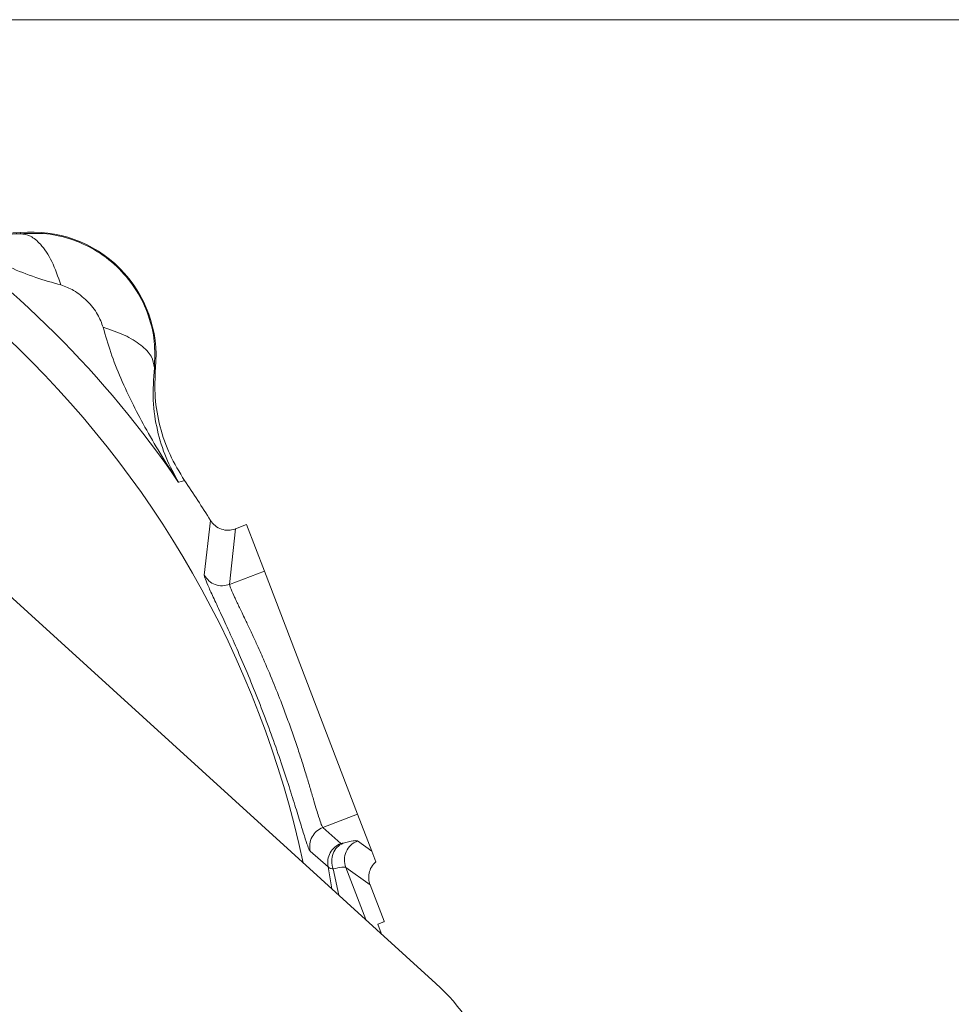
# Model space of a CAD drawing. Header units: inches. Extents: x 0.3 to 33.9, y 0.2 to 21.7.
# Tile 6 of 25: x 8.7 to 11.4, y 10.6 to 13.5. Entities that reach past the tile are written whole.
import ezdxf

# ---------------------------------------------------------------- set-up
doc = ezdxf.new("R2010")
doc.units = ezdxf.units.IN
doc.header["$MEASUREMENT"] = 0
doc.layers.add('SLD-0', color=7, linetype='Continuous', lineweight=15)
doc.styles.add('SLDTEXTSTYLE0', font='TXT', dxfattribs={"width": 0.75})
doc.dimstyles.new('SLDDIMSTYLE0', dxfattribs={"dimtxt": 0.25, "dimasz": 0.13, "dimexe": 0, "dimexo": 0.0625, "dimgap": 0.0625, "dimtad": 0, "dimtih": 1, "dimtoh": 1, "dimdec": 4, "dimrnd": 1e-09, "dimzin": 12, "dimdsep": 46, "dimtxsty": 'SLDTEXTSTYLE0', "dimsah": 1, "dimcen": 0.09, "dimadec": 0, "dimazin": 3, "dimtfac": 1, "dimtdec": 4, "dimtofl": 0, "dimtmove": 0, "dimatfit": 3, "dimfxl": 1, "dimfrac": 2, "dimtolj": 1, "dimtzin": 12, "dimarcsym": 0})
doc.dimstyles.new('SLDDIMSTYLE1', dxfattribs={"dimtxt": 0.25, "dimasz": 0.13, "dimexe": 0, "dimexo": 0.0625, "dimgap": 0.0625, "dimtad": 0, "dimtih": 1, "dimtoh": 1, "dimdec": 4, "dimrnd": 1e-09, "dimzin": 4, "dimdsep": 46, "dimtxsty": 'SLDTEXTSTYLE0', "dimsah": 1, "dimcen": 0.09, "dimadec": 0, "dimazin": 1, "dimtfac": 1, "dimtdec": 4, "dimtofl": 0, "dimtmove": 0, "dimatfit": 3, "dimfxl": 1, "dimfrac": 2, "dimtolj": 1, "dimtzin": 12, "dimarcsym": 0})

# ---------------------------------------------------------------- blocks, each defined once
blk = doc.blocks.new('*D10')
at = {"layer": 'SLD-0'}
for p, q in [((6.6938, 13.5153), (14.6169, 13.5153)), ((14.4919, 13.5153), (14.4919, 9.6539)), ((14.0128, 9.2798), (13.9621, 9.2798)), ((13.9621, 9.2798), (13.9621, 8.883)), ((14.971, 9.2798), (15.0218, 9.2798)), ((15.0218, 9.2798), (15.0218, 8.883)), ((13.9621, 8.883), (14.0128, 8.883)), ((15.0218, 8.883), (14.971, 8.883)), ((14.4919, 4.9707), (14.4919, 8.8322)), ((7.9438, 4.9707), (14.6169, 4.9707))]:
    blk.add_line(p, q, dxfattribs=at)
for points in [[(14.4919, 13.5153), (14.4719, 13.3853), (14.5119, 13.3853)], [(14.4919, 4.9707), (14.5119, 5.1007), (14.4719, 5.1007)]]:
    blk.add_solid(points, dxfattribs=at)
at = {"layer": 'SLD-0', "char_height": 0.25, "attachment_point": 1, "style": 'SLDTEXTSTYLE0'}
for s, insert in [('8.54', (14.0671, 9.6529, 0.0039)), ('217.0', (14.0763, 9.2052, 0.0039))]:
    blk.add_mtext(s, dxfattribs=dict(at, insert=insert))
blk = doc.blocks.new('*D11')
at = {"layer": 'SLD-0'}
for p, q in [((6.6938, 13.5153), (12.9634, 13.5153)), ((12.8384, 13.5153), (12.8384, 10.2739)), ((12.3593, 9.8998), (12.3085, 9.8998)), ((12.3085, 9.8998), (12.3085, 9.503)), ((13.3175, 9.8998), (13.3683, 9.8998)), ((13.3683, 9.8998), (13.3683, 9.503)), ((12.3085, 9.503), (12.3593, 9.503)), ((13.3683, 9.503), (13.3175, 9.503)), ((12.8384, 6.2107), (12.8384, 9.4522)), ((11.003, 6.2107), (12.9634, 6.2107))]:
    blk.add_line(p, q, dxfattribs=at)
for points in [[(12.8384, 13.5153), (12.8184, 13.3853), (12.8584, 13.3853)], [(12.8384, 6.2107), (12.8584, 6.3407), (12.8184, 6.3407)]]:
    blk.add_solid(points, dxfattribs=at)
at = {"layer": 'SLD-0', "char_height": 0.25, "attachment_point": 1, "style": 'SLDTEXTSTYLE0'}
for s, insert in [('7.30', (12.4136, 10.2729, 0.0039)), ('185.5', (12.4228, 9.8252, 0.0039))]:
    blk.add_mtext(s, dxfattribs=dict(at, insert=insert))

msp = doc.modelspace()

# ---------------------------------------------------------------- linework, layer by layer
at = {"color": 7, "linetype": 'Continuous', "lineweight": 15}
for p, q in [((8.70887, 12.89129), (8.70905, 12.89447)), ((9.10292, 12.5006), (9.09974, 12.50042)), ((9.92085, 10.70554), (8.26034, 12.21439)), ((9.17892, 12.16902), (9.17048, 12.16645)), ((9.18767, 12.1717), (9.17892, 12.16902)), ((9.26342, 12.05516), (9.24532, 11.89534)), ((9.33588, 12.03069), (9.31908, 11.86875)), ((9.36853, 12.04323), (9.33597, 12.03073)), ((9.36853, 12.04323), (9.42055, 11.9077)), ((9.42055, 11.9077), (9.31908, 11.86875)), ((9.42055, 11.9077), (9.69254, 11.19916)), ((9.69254, 11.19916), (9.59107, 11.1602)), ((9.69254, 11.19916), (9.73384, 11.09155)), ((9.59107, 11.1602), (9.64359, 11.11362)), ((9.69214, 11.1211), (9.73384, 11.09155)), ((9.55404, 11.09109), (9.60633, 11.04558)), ((9.73384, 11.09155), (9.74579, 11.06043)), ((9.72871, 10.99331), (9.65763, 11.04368)), ((9.7695, 10.88705), (9.72872, 10.99329)), ((9.75139, 10.87842), (9.76909, 10.88522)), ((9.76909, 10.88522), (9.7695, 10.88705)), ((9.76909, 10.88522), (9.77007, 10.88559)), ((9.77007, 10.88559), (9.7695, 10.88705)), ((9.76158, 10.85186), (9.75139, 10.87842))]:
    msp.add_line(p, q, dxfattribs=at)
at = {"color": 8, "linetype": 'Continuous', "lineweight": 15}
for p, q in [((9.61697, 10.98167), (9.60633, 11.04558)), ((9.62082, 11.0392), (9.6378, 10.96274)), ((9.65763, 11.04368), (9.71597, 10.89172)), ((9.76158, 10.85186), (9.76129, 10.85053))]:
    msp.add_line(p, q, dxfattribs=at)
msp.add_arc((6.64377, 10.43532), 2.95632, 12.14089, 151.34164, dxfattribs=at)
at = {"color": 7, "linetype": 'Continuous', "lineweight": 15}
for centre, radius, start, end in [((6.64377, 10.43532), 3.06284, 34.41629, 55.58371), ((8.74317, 12.53472), 0.36137, 354.58105, 95.41895), ((6.64377, 10.43532), 3.08, 31.73069, 34.31612), ((9.52487, 10.26975), 0.58882, 351.74127, 47.73971)]:
    msp.add_arc(centre, radius, start, end, dxfattribs=at)
for points, knots in [([(8.70905, 12.89447), (8.68015, 12.89319), (8.62237, 12.89062), (8.53664, 12.90593), (8.45418, 12.93395), (8.40483, 12.96413), (8.38015, 12.97922)], [0, 0, 0, 0, 0.2499993, 0.4999913, 0.7499876, 1, 1, 1, 1]), ([(8.3749, 12.96202), (8.39837, 12.94902), (8.44511, 12.92312), (8.52489, 12.89879), (8.6105, 12.88472), (8.67653, 12.88913), (8.70887, 12.89129)], [0, 0, 0, 0, 0.2579562, 0.5135151, 0.7617742, 1, 1, 1, 1]), ([(8.82683, 12.74195), (8.80226, 12.74884), (8.75135, 12.76311), (8.67617, 12.79352), (8.60081, 12.82891), (8.52714, 12.86832), (8.45185, 12.91216), (8.40196, 12.94449), (8.3749, 12.96202)], [0, 0, 0, 0, 0.1486337, 0.3078781, 0.478548, 0.6434014, 0.8065594, 1, 1, 1, 1]), ([(8.70887, 12.89129), (8.73453, 12.89229), (8.78622, 12.89429), (8.86327, 12.87577), (8.93569, 12.84135), (8.99925, 12.79071), (9.04985, 12.72715), (9.08423, 12.65478), (9.10274, 12.57776), (9.10074, 12.52608), (9.09974, 12.50042)], [0, 0, 0, 0, 0.1223507, 0.2463931, 0.3722762, 0.5001396, 0.6278589, 0.7536475, 0.8776449, 1, 1, 1, 1]), ([(8.82683, 12.74195), (8.81867, 12.76587), (8.80236, 12.8137), (8.77022, 12.86039), (8.73826, 12.88726), (8.71867, 12.88995), (8.70887, 12.89129)], [0, 0, 0, 0, 0.2797931, 0.5595852, 0.7797936, 1, 1, 1, 1]), ([(8.9504, 12.61838), (8.94567, 12.63113), (8.93527, 12.65918), (8.9043, 12.69583), (8.86764, 12.7268), (8.83958, 12.73721), (8.82683, 12.74195)], [0, 0, 0, 0, 0.2272266, 0.499835, 0.7727344, 1, 1, 1, 1]), ([(9.17048, 12.16645), (9.15427, 12.19141), (9.12191, 12.24128), (9.07795, 12.31649), (9.03736, 12.39236), (9.00197, 12.46772), (8.97156, 12.5429), (8.95729, 12.59381), (8.9504, 12.61838)], [0, 0, 0, 0, 0.17854624, 0.35659563, 0.52145211, 0.69211894, 0.85136518, 1, 1, 1, 1]), ([(8.9504, 12.61838), (8.97186, 12.61119), (9.01477, 12.5968), (9.06255, 12.56695), (9.09442, 12.53389), (9.09797, 12.51158), (9.09974, 12.50042)], [0, 0, 0, 0, 0.2500078, 0.5000123, 0.7500037, 1, 1, 1, 1]), ([(9.09974, 12.50042), (9.09758, 12.46808), (9.09317, 12.40205), (9.10724, 12.31644), (9.13157, 12.23666), (9.15747, 12.18992), (9.17048, 12.16645)], [0, 0, 0, 0, 0.23822578, 0.48648494, 0.7420438, 1, 1, 1, 1]), ([(9.10292, 12.5006), (9.10164, 12.4717), (9.09907, 12.41392), (9.11439, 12.32818), (9.1424, 12.24572), (9.17258, 12.19637), (9.18767, 12.1717)], [0, 0, 0, 0, 0.2499992, 0.4999913, 0.7499877, 1, 1, 1, 1]), ([(9.33588, 12.03069), (9.33523, 12.03045), (9.32877, 12.02807), (9.31492, 12.02565), (9.29468, 12.02882), (9.27588, 12.03881), (9.26747, 12.04984), (9.26342, 12.05516)], [0, 0, 0, 0, 0.0254387, 0.2504297, 0.5005136, 0.7591464, 1, 1, 1, 1]), ([(9.33588, 12.03069), (9.3359, 12.0307), (9.33593, 12.03071), (9.33596, 12.03072), (9.33597, 12.03073)], [0, 0, 0, 0, 0.5000003, 1, 1, 1, 1]), ([(9.24532, 11.89534), (9.24586, 11.89241), (9.24694, 11.88654), (9.25802, 11.86082), (9.27529, 11.8234), (9.29815, 11.77444), (9.32512, 11.71555), (9.35472, 11.6485), (9.38529, 11.57567), (9.41549, 11.49944), (9.44405, 11.42261), (9.47008, 11.34798), (9.49295, 11.2784), (9.51234, 11.2165), (9.52814, 11.16472), (9.54037, 11.12528), (9.54935, 11.09875), (9.55248, 11.09364), (9.55404, 11.09109)], [0, 0, 0, 0, 0.0630885, 0.1260566, 0.1887982, 0.2513914, 0.3137667, 0.3759651, 0.437981, 0.499883, 0.5618092, 0.6237661, 0.6860005, 0.7483829, 0.8109525, 0.8738735, 0.9368269, 1, 1, 1, 1]), ([(9.31908, 11.86875), (9.31216, 11.8669), (9.29832, 11.86319), (9.27686, 11.86728), (9.25774, 11.87782), (9.24946, 11.8895), (9.24532, 11.89534)], [0, 0, 0, 0, 0.2500071, 0.5000028, 0.7500088, 1, 1, 1, 1]), ([(9.31908, 11.86875), (9.31948, 11.86625), (9.3203, 11.86112), (9.32819, 11.84315), (9.33648, 11.82541), (9.34273, 11.81228), (9.3498, 11.79756), (9.35787, 11.78077), (9.36833, 11.7589), (9.37926, 11.73567), (9.38942, 11.71385), (9.3981, 11.69491), (9.40736, 11.67439), (9.42351, 11.63793), (9.44505, 11.58725), (9.46856, 11.52825), (9.48772, 11.47704), (9.50367, 11.43242), (9.51845, 11.38894), (9.53209, 11.34684), (9.5442, 11.30794), (9.55537, 11.27069), (9.56487, 11.23822), (9.5727, 11.21169), (9.58015, 11.18702), (9.58686, 11.16671), (9.58969, 11.16234), (9.59107, 11.1602)], [0, 0, 0, 0, 0.0609302, 0.1248328, 0.1485222, 0.1739338, 0.1977397, 0.2217268, 0.24982, 0.288203, 0.3087667, 0.3261845, 0.3518718, 0.3749518, 0.4394171, 0.4998791, 0.5398345, 0.5814975, 0.6248761, 0.6649799, 0.7083187, 0.7500109, 0.7962035, 0.8378983, 0.8750977, 0.9390001, 1, 1, 1, 1]), ([(9.59107, 11.1602), (9.58468, 11.15695), (9.57191, 11.15045), (9.55871, 11.13305), (9.55155, 11.11242), (9.55321, 11.0982), (9.55404, 11.09109)], [0, 0, 0, 0, 0.250008, 0.499996, 0.7500073, 1, 1, 1, 1]), ([(9.60633, 11.04558), (9.60563, 11.05261), (9.60423, 11.06668), (9.61152, 11.08694), (9.62467, 11.10402), (9.63728, 11.11042), (9.64359, 11.11362)], [0, 0, 0, 0, 0.2499931, 0.5000039, 0.7499924, 1, 1, 1, 1]), ([(9.65002, 11.1146), (9.64385, 11.11111), (9.6315, 11.10412), (9.61989, 11.08476), (9.61515, 11.06191), (9.61893, 11.04677), (9.62082, 11.0392)], [0, 0, 0, 0, 0.2500096, 0.5000035, 0.7500121, 1, 1, 1, 1]), ([(9.65002, 11.1146), (9.6483, 11.11418), (9.64487, 11.11334), (9.64401, 11.11353), (9.64359, 11.11362)], [0, 0, 0, 0, 0.50172036, 1, 1, 1, 1]), ([(9.65002, 11.1146), (9.6611, 11.1173), (9.68327, 11.12271), (9.68918, 11.12164), (9.69214, 11.1211)], [0, 0, 0, 0, 0.4999685, 1, 1, 1, 1]), ([(9.74579, 11.06043), (9.74101, 11.05545), (9.73177, 11.04584), (9.72521, 11.02744), (9.72393, 11.00949), (9.72716, 10.99855), (9.72871, 10.99331)], [0, 0, 0, 0, 0.2785179, 0.5380201, 0.7785091, 1, 1, 1, 1]), ([(9.62082, 11.0392), (9.61711, 11.03982), (9.60969, 11.04106), (9.60745, 11.04407), (9.60633, 11.04558)], [0, 0, 0, 0, 0.4988319, 1, 1, 1, 1]), ([(9.65763, 11.04368), (9.655, 11.04434), (9.64974, 11.04566), (9.63046, 11.04136), (9.62082, 11.0392)], [0, 0, 0, 0, 0.5000421, 1, 1, 1, 1])]:
    msp.add_open_spline(points, degree=3, knots=knots, dxfattribs=at)
msp.add_open_spline([(9.65763, 11.04368), (9.65568, 11.05133), (9.65176, 11.06662), (9.65762, 11.09007), (9.67114, 11.11011), (9.68514, 11.11744), (9.69214, 11.1211)], degree=3, dxfattribs=at)

# ---------------------------------------------------------------- dimensions: what is measured, and where the dimension line sits
at = {"layer": 'SLD-0'}
for base, p2, dimstyle, picture, middle in [((14.49194, 4.97072), (7.89377, 4.97072), 'SLDDIMSTYLE0', '*D10', (14.49194, 9.24302)), ((12.83839, 6.21072), (10.95298, 6.21072), 'SLDDIMSTYLE1', '*D11', (12.83839, 9.86302))]:
    dim = msp.add_linear_dim(base=base, p1=(6.64377, 13.51532), p2=p2, angle=90, dimstyle=dimstyle, dxfattribs=at)
    dim.commit()
    dim.dimension.update_dxf_attribs({"geometry": picture, "text_midpoint": middle, "dimtype": 160})

doc.saveas('drawing.dxf')
